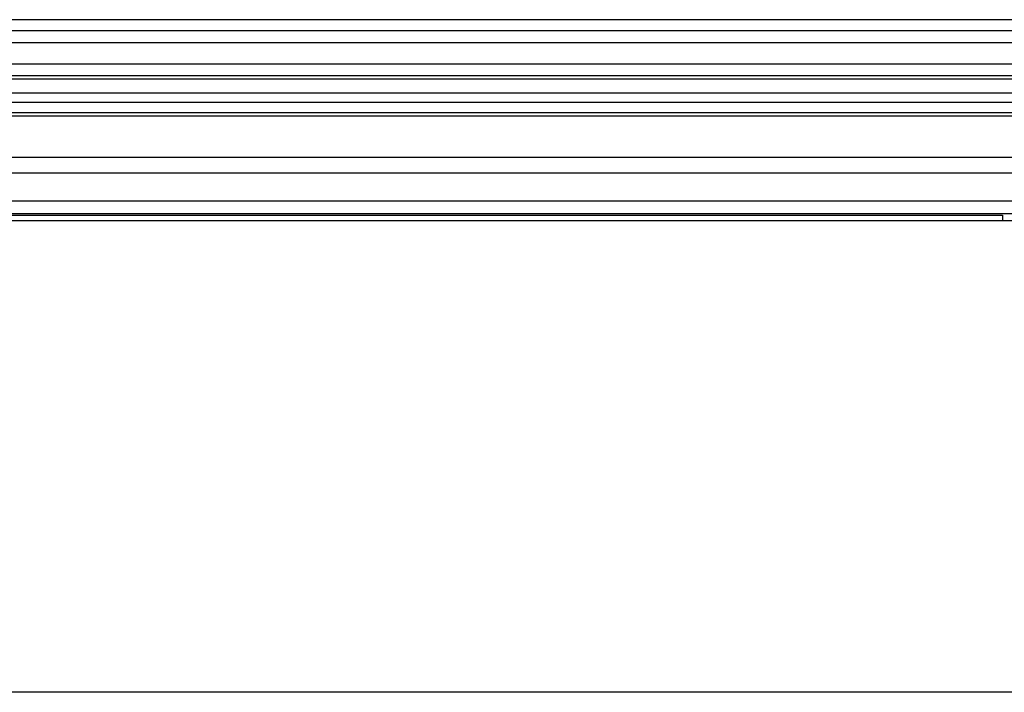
# Model space of a CAD drawing. Header units: millimetres. Extents: x 0 to 1682, y 0 to 1188.
# Tile 27 of 46: x 1270 to 1325, y 781 to 819. Entities that reach past the tile are written whole.
import ezdxf

# ---------------------------------------------------------------- set-up
doc = ezdxf.new("R2010")
doc.units = ezdxf.units.MM
doc.header["$LTSCALE"] = 92.51
for name, color, linetype in [('GASKET_TOPRC19_REV03_VIEW-SHAPE', 7, 'CONTINUOUS'), ('RC1900WD-FRONT_COVE7-2404-SHAPE', 7, 'CONTINUOUS'), ('REAR_CASE-RC19W-SHAPE', 7, 'CONTINUOUS')]:
    doc.layers.add(name, color=color, linetype=linetype)

msp = doc.modelspace()

# ---------------------------------------------------------------- linework, layer by layer
at = {"layer": 'GASKET_TOPRC19_REV03_VIEW-SHAPE', "color": 7, "linetype": 'Continuous'}
for p, q in [((1600.675, 817.964), (1135.475, 817.964)), ((1600.675, 817.296), (1135.475, 817.296)), ((1600.675, 816.096), (1135.475, 816.096)), ((1600.675, 815.454), (1135.475, 815.454)), ((1600.675, 815.275), (1135.475, 815.275)), ((1600.675, 814.497), (1135.475, 814.497)), ((1600.675, 813.963), (1135.475, 813.963)), ((1600.675, 813.389), (1135.475, 813.389)), ((1331.575, 813.21), (1135.475, 813.21)), ((1141.975, 810.93), (1331.575, 810.93))]:
    msp.add_line(p, q, dxfattribs=at)
at = {"layer": 'RC1900WD-FRONT_COVE7-2404-SHAPE', "color": 7, "linetype": 'Continuous'}
for p, q in [((1601.779, 818.58), (1134.372, 818.58)), ((1142.891, 810.061), (1593.26, 810.061)), ((1142.44, 808.498), (1593.711, 808.498)), ((1171.693, 807.79), (1359.458, 807.79)), ((1257.524, 807.703), (1324.877, 807.703)), ((1324.877, 807.703), (1324.877, 807.38))]:
    msp.add_line(p, q, dxfattribs=at)
at = {"layer": 'REAR_CASE-RC19W-SHAPE', "color": 7, "linetype": 'Continuous'}
for p, q in [((1593.425, 807.38), (1142.725, 807.38)), ((1543.714, 781.139), (1192.437, 781.139))]:
    msp.add_line(p, q, dxfattribs=at)

doc.saveas('drawing.dxf')
